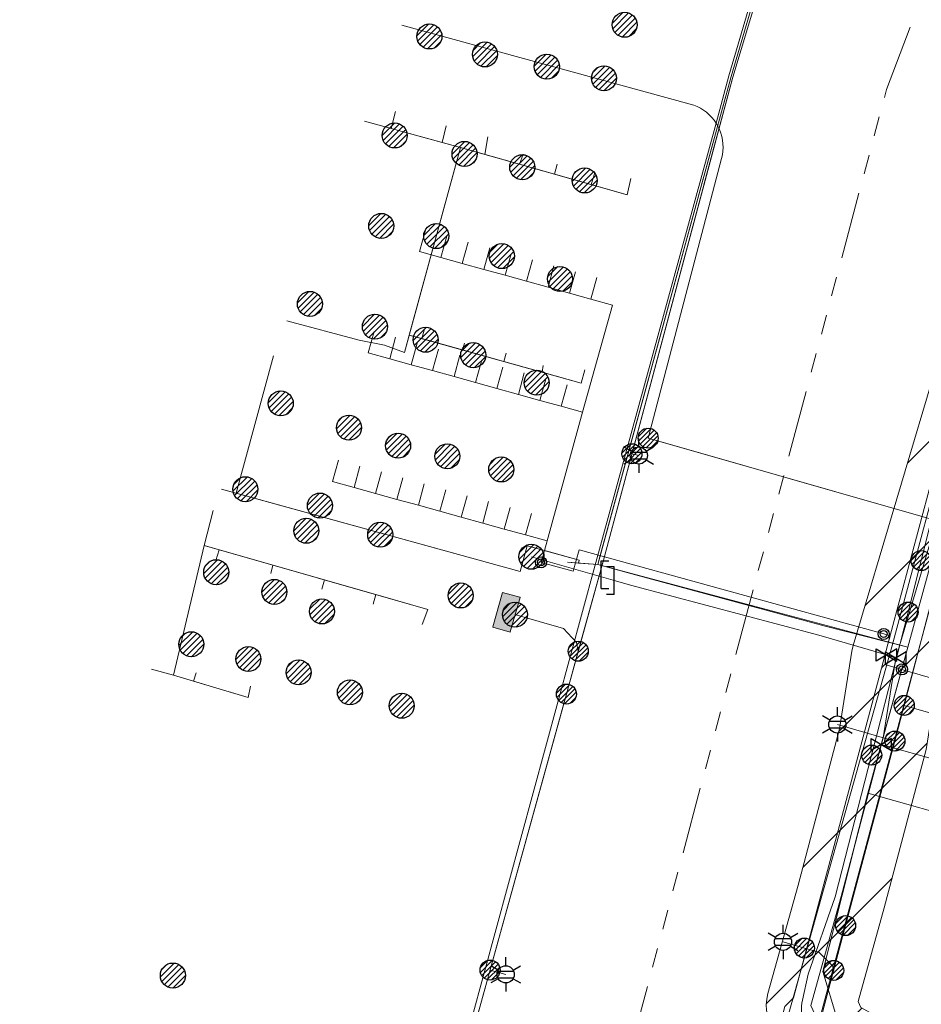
# Model space of a CAD drawing. Header units: metres. Extents: x 197355 to 199157, y 355772 to 356286.
# Tile 45 of 256: x 197536 to 197577, y 356116 to 356160. Entities that reach past the tile are written whole.
import ezdxf
from ezdxf.enums import TextEntityAlignment as Align
from ezdxf.lldxf.tags import DXFTag

# ---------------------------------------------------------------- set-up
doc = ezdxf.new("R2010")
doc.units = ezdxf.units.M
doc.linetypes.add('RI-GWA', pattern=[18.45, 6, -1.8, 1.75, -1.8, 1.75, -1.8, 1.75, -1.8])
for name, color, linetype, lineweight in [('B-WE-KL-BRANDSTOF_ENEXISNETBEHEERB.V.-G', 40, 'KL-BRANDSTOF-N', 18), ('B-WE-KL-BRANDSTOF_ENEXISNETBEHEERB.V.-V', 40, 'Continuous', 18), ('B-WE-KL-DATA_HULPSTUK_KPNB.V.-S', 90, 'Continuous', 25), ('B-WE-KL-DATA_KABELBUNDEL_KPNB.V.-G', 90, 'Continuous', 18), ('B-WE-KL-DATA_KABELBUNDEL_ZIGGOB.V.-G', 94, 'Continuous', 18), ('B-WE-KL-DATA_TELECOM_ZIGGOB.V.-G', 94, 'KL-TELECOM-ALGEMEEN-N', 18), ('B-WE-KL-DATA_ZIGGOB.V.-G', 94, 'KL-DATA-N', 18), ('B-WE-KL-ET_LS_ENEXISNETBEHEERB.V.-G', 190, 'KL-LS-N', 18), ('B-WE-KL-ET_LS_HULPSTUK_ENEXISNETBEHEERB.V.-S', 190, 'Continuous', 25), ('B-WE-KL-ET_LS_KABELBUNDEL_ENEXISNETBEHEERB.V.-G', 190, 'KL-BUNDEL-N', 18), ('B-WE-KL-ET_LS_PUTKAST_ENEXISNETBEHEERB.V.-G', 190, 'Continuous', 18), ('B-WE-KL-ET_LS_PUTKAST_ENEXISNETBEHEERB.V.-V', 190, 'Continuous', 18), ('B-WE-KL-ET_MS_10 kV_ENEXISNETBEHEERB.V.-G', 130, 'KL-MS-N', 18), ('B-WE-KL-ET_MS_ENEXISNETBEHEERB.V.-G', 130, 'KL-MS-N', 18), ('B-WE-KL-GAS_HULPSTUK_ENEXISNETBEHEERB.V.-S', 30, 'Continuous', 25), ('B-WE-KL-GAS_LD_ENEXISNETBEHEERB.V.-G', 50, 'KL-GAS-LD-N', 18), ('B-WE-KL-GAS_LD_HOOFDLEIDING_30 MBAR_PE_160_ENEXISNETBEHEERB.V.-G', 50, 'KL-GAS-LD-N', 18), ('B-WE-KL-GAS_LD_HOOFDLEIDING_30 MBAR_PVC_250_ENEXISNETBEHEERB.V.-G', 50, 'KL-GAS-LD-N', 18), ('B-WE-KL-GAS_LD_HOOFDLEIDING_30 MBAR_PVC_ENEXISNETBEHEERB.V.-G', 50, 'KL-GAS-LD-N', 18), ('B-WE-KL-WATER_HULPSTUK_NVWATERLEIDINGMAATSCHAPPIJLIMBURG-S', 170, 'Continuous', 25), ('B-WE-KL-WATER_TRANSPORTLEIDING_NVWATERLEIDINGMAATSCHAPPIJLIMBURG-G', 170, 'KL-WATER-TR-N', 18), ('B-WE-RI-GWA_GEMEENTEROERMOND-G', 30, 'RI-GWA', 18)]:
    doc.layers.add(name, color=color, linetype=linetype, lineweight=lineweight)
doc.styles.add('NLCS-ISO', font='NLCS-ISO.ttf')
doc.styles.get("Standard").update_dxf_attribs({"font": 'isocp.shx'})
tags = doc.linetypes.add('KL-BRANDSTOF-N', pattern='A,4,-0.5,[105,NLCS.SHX,S=0.5,R=0,X=0.75,Y=0],-2,4,-1,["B",Standard,S=1,R=0,X=-0.15,Y=-0.5],-1.5', length=13).pattern_tags.tags
tags[18] = DXFTag(74, 10)
doc.linetypes.add('KL-BUNDEL-N', pattern='A,28,-5,[103,NLCS.SHX,S=1.25,R=0,X=0,Y=0],-5,[103,NLCS.SHX,S=1.25,R=0,X=0,Y=0],-5,[103,NLCS.SHX,S=1.25,R=0,X=0,Y=0],-5,[103,NLCS.SHX,S=1.25,R=0,X=0,Y=0],-5', length=53)
tags = doc.linetypes.add('KL-DATA-N', pattern='A,4,-1,[101,NLCS.SHX,S=0.5,R=0,X=0,Y=0],-1,4,-1,["D",Standard,S=1,R=0,X=-0.25,Y=-0.5],-1.5', length=12.5).pattern_tags.tags
tags[18] = DXFTag(74, 10)
tags = doc.linetypes.add('KL-GAS-LD-N', pattern='A,4,-1,[69,NLCS.SHX,S=0.5,R=0,X=0,Y=0],-1,4,-1,["L",Standard,S=1,R=0,X=0.25,Y=-0.5],-2', length=13).pattern_tags.tags
tags[18] = DXFTag(74, 10)
tags = doc.linetypes.add('KL-LS-N', pattern='A,4,-1,[103,NLCS.SHX,S=0.75,R=0,X=0,Y=0],-1,4,-1,["L",Standard,S=1,R=0,X=0,Y=-0.5],-2', length=13).pattern_tags.tags
tags[18] = DXFTag(74, 10)
tags = doc.linetypes.add('KL-MS-N', pattern='A,4,-1,[103,NLCS.SHX,S=0.75,R=0,X=0,Y=0],-1,4,-1,["M",Standard,S=1,R=0,X=0,Y=-0.5],-2', length=13).pattern_tags.tags
tags[18] = DXFTag(74, 10)
doc.linetypes.add('KL-TELECOM-ALGEMEEN-N', pattern='A,7,-1,[101,NLCS.SHX,S=0.5,R=0,X=0,Y=0],-1', length=9)
doc.linetypes.add('KL-WATER-TR-N', pattern='A,7,-0.5,[168,NLCS.SHX,S=0.75,R=0,X=0.75,Y=0],-2,[168,NLCS.SHX,S=0.75,R=0,X=0.75,Y=0],-2', length=11.5)

# ---------------------------------------------------------------- blocks, each defined once
blk = doc.blocks.new('SKL-ET_HULP_MOF-SO')
h = blk.add_hatch()
h.set_pattern_fill('ANSI31', color=256, scale=6, style=0)
h.set_pattern_definition([(45, (-2.25, -126.982), (-0.53033, 0.53033), [])])
edge = h.paths.add_edge_path()
edge.add_arc((0, 0), 2.25, 0, 360)
at = {"linetype": 'Continuous'}
blk.add_circle((0, 0), 2.25, dxfattribs=at)
blk = doc.blocks.new('SKL-WTB_HULP_AANSLUITPUNT-SO')
h = blk.add_hatch()
h.set_pattern_fill('ANSI31', color=256, scale=3, style=0)
h.set_pattern_definition([(45, (-1.125, -63.491), (-0.265165, 0.265165), [])])
edge = h.paths.add_edge_path()
edge.add_arc((0, 0), 1.125, 0, 360)
at = {"linetype": 'Continuous'}
blk.add_circle((0, 0), 1.125, dxfattribs=at)
blk = doc.blocks.new('SKL-WTB_HULP_VERLOOPSTUK-SO')
for p, q in [((-0.539, -0.383), (-0.539, 0.867)), ((-0.539, 0.867), (-0.193, 0.867)), ((0.048, 0.598), (-0.298, 0.598)), ((0.048, -0.652), (0.048, 0.598)), ((-0.539, -0.383), (-0.193, -0.383)), ((0.048, -0.652), (-0.298, -0.652))]:
    blk.add_line(p, q)
blk = doc.blocks.new('SKL-WTB_HULP_AFSLUITER-SO')
for p, q in [((2.3, 1.37), (-2.3, -1.37)), ((-2.3, 1.37), (2.3, -1.37)), ((2.3, -1.37), (2.3, 1.37))]:
    blk.add_line(p, q)
at = {"ltscale": 0.1}
blk.add_line((-2.3, -1.37), (-2.3, 1.37), dxfattribs=at)
blk = doc.blocks.new('SKL-ET_HULP_AANSLUITPUNT-SO')
h = blk.add_hatch()
h.set_pattern_fill('ANSI31', color=256, scale=30, style=0)
h.set_pattern_definition([(45, (-11.25, -634.91), (-2.65165, 2.65165), [])])
edge = h.paths.add_edge_path()
edge.add_arc((0, 0), 11.25, 0, 360)
at = {"linetype": 'Continuous'}
blk.add_circle((0, 0), 11.25, dxfattribs=at)
blk = doc.blocks.new('B-SIE-WEG_LICHTMAST-SO')
at = {"ltscale": 0.1}
for p, q in [((0, 0.386), (0, 0.772)), ((-0.334, 0.193), (-0.668, 0.386)), ((0.334, 0.193), (0.668, 0.386)), ((-0.334, -0.193), (-0.668, -0.386)), ((0, -0.386), (0, -0.772)), ((0.334, -0.193), (0.668, -0.386))]:
    blk.add_line(p, q, dxfattribs=at)
at = {"flags": 128}
for points in [[(-0.354, 0.152), (0.354, 0.152)], [(-0.354, -0.152), (0.354, -0.152)]]:
    blk.add_lwpolyline(points, dxfattribs=at)
at = {"ltscale": 0.1}
blk.add_circle((0, 0), 0.386, dxfattribs=at)
at = {"style": 'NLCS-ISO'}
blk.add_attdef('TYPE', text='', height=0.549, dxfattribs=at).set_placement((0, 0.772), align=Align.BOTTOM_CENTER)
blk = doc.blocks.new('SIE-WEG_AFVALBAK_TYPE_01')
for radius in [0.25, 0.156]:
    blk.add_circle((0, 0), radius)

msp = doc.modelspace()

# ---------------------------------------------------------------- hatches: boundary and pattern name
at = {"layer": 'B-WE-KL-BRANDSTOF_ENEXISNETBEHEERB.V.-V'}
h = msp.add_hatch(dxfattribs=at)
h.set_pattern_fill('ANSI31', color=256, style=0)
h.paths.add_polyline_path([(197631.164, 356258.643), (197636.077, 356258.211), (197636.063, 356258.195), (197634.979, 356256.953), (197632.561, 356254.117), (197630.183, 356251.242), (197627.85, 356248.331), (197625.562, 356245.383), (197624.672, 356244.212), (197622.244, 356240.938), (197620.747, 356238.861), (197617.939, 356234.74), (197615.229, 356230.553), (197612.621, 356226.303), (197610.11, 356221.985), (197608.223, 356218.576), (197606.404, 356215.141), (197604.463, 356211.292), (197602.602, 356207.408), (197600.824, 356203.491), (197599.12, 356199.522), (197598.369, 356197.698), (197597.528, 356195.595), (197596.661, 356193.359), (197595.782, 356191.224), (197594.152, 356187.107), (197592.596, 356182.961), (197591.107, 356178.753), (197590.173, 356175.984), (197589.189, 356172.936), (197581.755, 356145.525), (197581.413, 356144.326), (197577.519, 356131.261), (197576.924, 356127.605), (197575.042, 356120.475), (197573.866, 356116.266), (197573.99, 356116), (197575.397, 356115.218), (197575.595, 356115.061), (197575.771, 356114.881), (197575.924, 356114.679), (197576.051, 356114.459), (197576.148, 356114.227), (197576.215, 356113.982), (197576.251, 356113.732), (197576.255, 356113.48), (197576.227, 356113.228), (197576.168, 356112.983), (197576.077, 356112.746), (197575.958, 356112.523), (197575.813, 356112.317), (197575.642, 356112.131), (197575.448, 356111.967), (197575.236, 356111.83), (197575.008, 356111.72), (197574.768, 356111.64), (197574.521, 356111.592), (197574.268, 356111.574), (197574.267, 356111.574), (197574.016, 356111.589), (197573.768, 356111.635), (197573.527, 356111.712), (197573.297, 356111.82), (197571.494, 356112.806), (197571.316, 356112.917), (197571.118, 356113.073), (197570.941, 356113.253), (197570.788, 356113.456), (197570.662, 356113.674), (197569.868, 356115.387), (197569.795, 356115.628), (197569.751, 356115.878), (197569.741, 356116.13), (197569.761, 356116.382), (197569.814, 356116.629), (197571.177, 356121.508), (197573.031, 356128.531), (197573.59, 356132.023), (197573.648, 356132.278), (197577.577, 356145.46), (197577.904, 356146.607), (197585.366, 356174.112), (197586.373, 356177.232), (197587.32, 356180.042), (197588.848, 356184.358), (197590.426, 356188.564), (197592.067, 356192.707), (197592.957, 356194.869), (197593.811, 356197.072), (197594.663, 356199.204), (197595.432, 356201.071), (197597.156, 356205.086), (197598.986, 356209.118), (197600.882, 356213.075), (197602.84, 356216.955), (197603.695, 356218.592), (197604.711, 356220.49), (197606.261, 356223.303), (197609.175, 356228.335), (197611.859, 356232.706), (197614.62, 356236.973), (197617.485, 356241.176), (197619.02, 356243.306), (197620.565, 356245.402), (197622.383, 356247.811), (197624.72, 356250.821), (197627.071, 356253.755), (197629.485, 356256.675)])
at = {"layer": 'B-WE-KL-ET_LS_PUTKAST_ENEXISNETBEHEERB.V.-V'}
msp.add_hatch(color=256, dxfattribs=at).paths.add_polyline_path([(197558.227, 356132.878), (197558.236, 356132.885), (197558.672, 356134.429), (197558.665, 356134.438), (197557.891, 356134.656), (197557.882, 356134.649), (197557.446, 356133.105), (197557.453, 356133.096), (197558.226, 356132.878)])

# ---------------------------------------------------------------- linework, layer by layer
at = {"layer": 'B-WE-KL-BRANDSTOF_ENEXISNETBEHEERB.V.-G', "ltscale": 0.5, "flags": 128}
msp.add_lwpolyline([(197631.164, 356258.643), (197636.077, 356258.211), (197636.063, 356258.195), (197634.979, 356256.953), (197632.561, 356254.117), (197630.183, 356251.242), (197627.85, 356248.331), (197625.562, 356245.383), (197624.672, 356244.212), (197622.244, 356240.938), (197620.747, 356238.861), (197617.939, 356234.74), (197615.229, 356230.553), (197612.621, 356226.303), (197610.11, 356221.985), (197608.223, 356218.576), (197606.404, 356215.141), (197604.463, 356211.292), (197602.602, 356207.408), (197600.824, 356203.491), (197599.12, 356199.522), (197598.369, 356197.698), (197597.528, 356195.595), (197596.661, 356193.359), (197595.782, 356191.224), (197594.152, 356187.107), (197592.596, 356182.961), (197591.107, 356178.753), (197590.173, 356175.984), (197589.189, 356172.936), (197581.755, 356145.525), (197581.413, 356144.326), (197577.519, 356131.261), (197576.924, 356127.605), (197575.042, 356120.475), (197573.866, 356116.266), (197573.99, 356116), (197575.397, 356115.218), (197575.595, 356115.061), (197575.771, 356114.881), (197575.924, 356114.679), (197576.051, 356114.459), (197576.148, 356114.227), (197576.215, 356113.982), (197576.251, 356113.732), (197576.255, 356113.48), (197576.227, 356113.228), (197576.168, 356112.983), (197576.077, 356112.746), (197575.958, 356112.523), (197575.813, 356112.317), (197575.642, 356112.131), (197575.448, 356111.967), (197575.236, 356111.83), (197575.008, 356111.72), (197574.768, 356111.64), (197574.521, 356111.592), (197574.268, 356111.574), (197574.267, 356111.574), (197574.016, 356111.589), (197573.768, 356111.635), (197573.527, 356111.712), (197573.297, 356111.82), (197571.494, 356112.806), (197571.316, 356112.917), (197571.118, 356113.073), (197570.941, 356113.253), (197570.788, 356113.456), (197570.662, 356113.674), (197569.868, 356115.387), (197569.795, 356115.628), (197569.751, 356115.878), (197569.741, 356116.13), (197569.761, 356116.382), (197569.814, 356116.629), (197571.177, 356121.508), (197573.031, 356128.531), (197573.59, 356132.023), (197573.648, 356132.278), (197577.577, 356145.46), (197577.904, 356146.607), (197585.366, 356174.112), (197586.373, 356177.232), (197587.32, 356180.042), (197588.848, 356184.358), (197590.426, 356188.564), (197592.067, 356192.707), (197592.957, 356194.869), (197593.811, 356197.072), (197594.663, 356199.204), (197595.432, 356201.071), (197597.156, 356205.086), (197598.986, 356209.118), (197600.882, 356213.075), (197602.84, 356216.955), (197603.695, 356218.592), (197604.711, 356220.49), (197606.261, 356223.303), (197609.175, 356228.335), (197611.859, 356232.706), (197614.62, 356236.973), (197617.485, 356241.176), (197619.02, 356243.306), (197620.565, 356245.402), (197622.383, 356247.811), (197624.72, 356250.821), (197627.071, 356253.755), (197629.485, 356256.675), (197631.164, 356258.643)], close=True, dxfattribs=at)
at = {"layer": 'B-WE-KL-DATA_KABELBUNDEL_KPNB.V.-G', "ltscale": 0.5, "flags": 128}
for points in [[(197548.108, 356083.341), (197551.507, 356096.564), (197555.941, 356113.422), (197562.042, 356135.841), (197567.486, 356155.749), (197568.065, 356157.868), (197573.333, 356175.784), (197577.773, 356187.784), (197582.891, 356200.818), (197590.821, 356218.418), (197591.348, 356219.436), (197595.879, 356228.184), (197599.439, 356234.775), (197601.341, 356238.148), (197601.519, 356238.463), (197601.544, 356238.508)], [(197564.432, 356141.591), (197567.733, 356154.166), (197567.768, 356154.327), (197567.79, 356154.49), (197567.799, 356154.655), (197567.794, 356154.82), (197567.775, 356154.983), (197567.743, 356155.145), (197567.697, 356155.303), (197567.639, 356155.458), (197567.568, 356155.606), (197567.486, 356155.749), (197567.392, 356155.883), (197567.288, 356156.009), (197567.174, 356156.127), (197567.05, 356156.234), (197566.919, 356156.331), (197566.779, 356156.417), (197566.633, 356156.491), (197566.482, 356156.554), (197566.326, 356156.603), (197553.365, 356160.147)], [(197564.432, 356141.591), (197576.904, 356138.021), (197577.174, 356137.943)], [(197564.808, 356141.483), (197576.904, 356138.021)], [(197576.703, 356136.087), (197577.174, 356137.942)], [(197576.115, 356133.774), (197576.703, 356136.087)], [(197574.479, 356127.347), (197574.714, 356128.26), (197576.115, 356133.774)], [(197574.479, 356127.347), (197572.84, 356120.983), (197571.625, 356117.494), (197571.371, 356116.329), (197571.342, 356116.198), (197571.324, 356116.065), (197571.318, 356115.931), (197571.323, 356115.797), (197571.34, 356115.663), (197571.368, 356115.532), (197571.408, 356115.404), (197571.458, 356115.279), (197571.519, 356115.159), (197571.59, 356115.046), (197571.67, 356114.938), (197571.76, 356114.838), (197571.872, 356114.676), (197571.97, 356114.505), (197572.053, 356114.326), (197572.12, 356114.141)]]:
    msp.add_lwpolyline(points, dxfattribs=at)
at = {"layer": 'B-WE-KL-DATA_KABELBUNDEL_ZIGGOB.V.-G', "ltscale": 0.5, "flags": 128}
for points in [[(197576.161, 356183.138), (197573.428, 356175.752), (197568.161, 356157.84), (197562.229, 356136.146)], [(197552.876, 356155.505), (197553.072, 356156.276)], [(197552.876, 356155.505), (197551.685, 356155.831)], [(197555.176, 356154.874), (197552.876, 356155.505)], [(197555.176, 356154.874), (197555.352, 356155.624)], [(197557.09, 356154.34), (197557.225, 356155.136)], [(197553.692, 356146.222), (197556.003, 356154.647)], [(197556.003, 356154.647), (197555.176, 356154.874)], [(197556.003, 356154.647), (197557.09, 356154.34)], [(197557.09, 356154.34), (197558.656, 356153.898)], [(197558.656, 356153.898), (197558.819, 356154.353)], [(197558.656, 356153.898), (197560.223, 356153.455)], [(197560.223, 356153.455), (197560.339, 356153.91)], [(197560.223, 356153.455), (197561.871, 356152.989)], [(197561.871, 356152.989), (197562.028, 356153.508)], [(197561.871, 356152.989), (197563.495, 356152.53), (197563.658, 356153.263)], [(197548.196, 356146.864), (197551.436, 356145.987), (197552.583, 356145.771), (197553.479, 356145.445), (197553.692, 356146.222)], [(197553.692, 356146.222), (197554.264, 356146.063)], [(197554.264, 356146.063), (197554.364, 356146.447)], [(197554.264, 356146.063), (197556.093, 356145.553)], [(197556.093, 356145.553), (197556.18, 356145.86)], [(197545.914, 356139.122), (197547.586, 356145.295)], [(197556.093, 356145.553), (197557.94, 356145.038)], [(197557.94, 356145.038), (197558.051, 356145.409)], [(197557.94, 356145.038), (197559.664, 356144.557)], [(197559.664, 356144.557), (197559.718, 356144.863)], [(197559.664, 356144.557), (197561.416, 356144.069), (197561.581, 356144.662)], [(197545.914, 356139.122), (197545.254, 356139.304)], [(197560, 356136.477), (197558.99, 356136.755), (197558.672, 356135.602), (197545.914, 356139.122)], [(197576.098, 356132.19), (197577.868, 356138.633)], [(197544.878, 356138.337), (197544.481, 356136.763)], [(197544.481, 356136.763), (197543.093, 356130.935)], [(197544.481, 356136.763), (197545.152, 356136.571)], [(197545.152, 356136.571), (197545.004, 356136.086)], [(197545.152, 356136.571), (197547.565, 356135.882)], [(197561.295, 356135.978), (197561.331, 356136.11), (197560, 356136.477)], [(197561.295, 356135.978), (197560.811, 356136.016)], [(197562.165, 356135.911), (197561.295, 356135.978)], [(197562.229, 356136.146), (197562.165, 356135.911)], [(197547.565, 356135.882), (197547.471, 356135.509)], [(197547.565, 356135.882), (197549.887, 356135.218)], [(197562.165, 356135.911), (197576.098, 356132.19)], [(197549.887, 356135.218), (197549.763, 356134.809)], [(197549.887, 356135.218), (197552.198, 356134.558)], [(197552.198, 356134.558), (197552.073, 356134.127)], [(197552.198, 356134.558), (197554.532, 356133.891), (197554.279, 356133.215)], [(197576.098, 356132.19), (197574.313, 356125.638)], [(197543.093, 356130.935), (197542.105, 356131.212)], [(197543.093, 356130.935), (197543.995, 356130.666)], [(197543.995, 356130.666), (197544.118, 356131.041)], [(197543.995, 356130.666), (197546.454, 356129.934), (197546.56, 356130.442)], [(197574.313, 356125.638), (197572.28, 356117.624), (197572.892, 356115.578), (197573.95, 356114.541), (197586.592, 356108.828), (197604.904, 356098.906), (197621.637, 356087.68)], [(197579.087, 356124.289), (197574.313, 356125.638)]]:
    msp.add_lwpolyline(points, dxfattribs=at)
at = {"layer": 'B-WE-KL-DATA_TELECOM_ZIGGOB.V.-G', "ltscale": 0.5, "flags": 128}
for points in [[(197597.424, 356234.297), (197598.948, 356233.744), (197598.985, 356233.724), (197595.967, 356228.138), (197590.912, 356218.374), (197582.983, 356200.779), (197577.867, 356187.748), (197573.428, 356175.752), (197568.161, 356157.84), (197562.165, 356135.911), (197560.811, 356136.016)], [(197597.424, 356234.297), (197598.948, 356233.744), (197598.985, 356233.724), (197595.967, 356228.138), (197590.912, 356218.374), (197582.983, 356200.779), (197577.867, 356187.748), (197573.428, 356175.752), (197568.161, 356157.84), (197562.165, 356135.911), (197563.693, 356135.492), (197572.382, 356133.135), (197576.098, 356132.19), (197574.318, 356125.659), (197572.28, 356117.624), (197572.892, 356115.578), (197573.95, 356114.541), (197586.592, 356108.828), (197604.904, 356098.906), (197622.56, 356087.061), (197632.721, 356079.469), (197633.219, 356080.166)], [(197548.196, 356146.864), (197551.436, 356145.987), (197552.583, 356145.771), (197553.479, 356145.445), (197556.003, 356154.647), (197552.876, 356155.505), (197553.072, 356156.276)], [(197548.196, 356146.864), (197551.436, 356145.987), (197552.583, 356145.771), (197553.479, 356145.445), (197556.003, 356154.647), (197551.685, 356155.831)], [(197548.196, 356146.864), (197551.436, 356145.987), (197552.583, 356145.771), (197553.479, 356145.445), (197556.003, 356154.647), (197551.685, 356155.831)], [(197548.196, 356146.864), (197551.436, 356145.987), (197552.583, 356145.771), (197553.479, 356145.445), (197556.003, 356154.647), (197551.685, 356155.831)], [(197548.196, 356146.864), (197551.436, 356145.987), (197552.583, 356145.771), (197553.479, 356145.445), (197556.003, 356154.647), (197555.176, 356154.874), (197555.352, 356155.624)], [(197548.196, 356146.864), (197551.436, 356145.987), (197552.583, 356145.771), (197553.479, 356145.445), (197556.003, 356154.647), (197557.09, 356154.34), (197557.225, 356155.136)], [(197548.196, 356146.864), (197551.436, 356145.987), (197552.583, 356145.771), (197553.479, 356145.445), (197556.003, 356154.647), (197561.871, 356152.989), (197562.028, 356153.508)], [(197548.196, 356146.864), (197551.436, 356145.987), (197552.583, 356145.771), (197553.479, 356145.445), (197556.003, 356154.647), (197558.656, 356153.898), (197558.819, 356154.353)], [(197548.196, 356146.864), (197551.436, 356145.987), (197552.583, 356145.771), (197553.479, 356145.445), (197556.003, 356154.647), (197560.223, 356153.455), (197560.339, 356153.91)], [(197548.196, 356146.864), (197551.436, 356145.987), (197552.583, 356145.771), (197553.479, 356145.445), (197556.003, 356154.647), (197563.495, 356152.53), (197563.658, 356153.263)], [(197548.196, 356146.864), (197551.436, 356145.987), (197552.583, 356145.771), (197553.479, 356145.445), (197553.692, 356146.222), (197561.416, 356144.069), (197561.581, 356144.662)], [(197548.196, 356146.864), (197551.436, 356145.987), (197552.583, 356145.771), (197553.479, 356145.445), (197553.692, 356146.222), (197554.264, 356146.063), (197554.364, 356146.447)], [(197548.196, 356146.864), (197551.436, 356145.987), (197552.583, 356145.771), (197553.479, 356145.445), (197553.692, 356146.222), (197557.94, 356145.038), (197558.051, 356145.409)], [(197548.196, 356146.864), (197551.436, 356145.987), (197552.583, 356145.771), (197553.479, 356145.445), (197553.692, 356146.222), (197556.093, 356145.553), (197556.18, 356145.86)], [(197548.196, 356146.864), (197551.436, 356145.987), (197552.583, 356145.771), (197553.479, 356145.445), (197553.692, 356146.222), (197559.664, 356144.557), (197559.718, 356144.863)], [(197547.586, 356145.295), (197545.914, 356139.122), (197558.672, 356135.602), (197558.99, 356136.755), (197561.331, 356136.11), (197561.295, 356135.978), (197560.811, 356136.016)], [(197547.586, 356145.295), (197545.914, 356139.122), (197558.672, 356135.602), (197558.99, 356136.755), (197561.331, 356136.11), (197561.295, 356135.978), (197560.811, 356136.016)], [(197547.586, 356145.295), (197545.914, 356139.122), (197558.672, 356135.602), (197558.99, 356136.755), (197561.331, 356136.11), (197561.295, 356135.978), (197560.811, 356136.016)], [(197547.586, 356145.295), (197545.914, 356139.122), (197558.672, 356135.602), (197558.99, 356136.755), (197561.331, 356136.11), (197561.295, 356135.978), (197560.811, 356136.016)], [(197547.586, 356145.295), (197545.914, 356139.122), (197558.672, 356135.602), (197558.99, 356136.755), (197561.331, 356136.11), (197561.295, 356135.978), (197560.811, 356136.016)], [(197547.586, 356145.295), (197545.914, 356139.122), (197558.672, 356135.602), (197558.99, 356136.755), (197561.331, 356136.11), (197561.295, 356135.978), (197560.811, 356136.016)], [(197547.586, 356145.295), (197545.914, 356139.122), (197558.672, 356135.602), (197558.99, 356136.755), (197561.331, 356136.11), (197561.295, 356135.978), (197560.811, 356136.016)], [(197547.586, 356145.295), (197545.914, 356139.122), (197558.672, 356135.602), (197558.99, 356136.755), (197561.331, 356136.11), (197561.295, 356135.978), (197560.811, 356136.016)], [(197547.586, 356145.295), (197545.914, 356139.122), (197558.672, 356135.602), (197558.99, 356136.755), (197561.331, 356136.11), (197561.295, 356135.978), (197560.811, 356136.016)], [(197547.586, 356145.295), (197545.914, 356139.122), (197558.672, 356135.602), (197558.99, 356136.755), (197561.331, 356136.11), (197561.295, 356135.978), (197560.811, 356136.016)], [(197547.586, 356145.295), (197545.914, 356139.122), (197558.672, 356135.602), (197558.99, 356136.755), (197561.331, 356136.11), (197561.295, 356135.978), (197560.811, 356136.016)], [(197547.586, 356145.295), (197545.914, 356139.122), (197558.672, 356135.602), (197558.99, 356136.755), (197561.331, 356136.11), (197561.295, 356135.978), (197560.811, 356136.016)], [(197547.586, 356145.295), (197545.914, 356139.122), (197558.672, 356135.602), (197558.99, 356136.755), (197561.331, 356136.11), (197561.295, 356135.978), (197560.811, 356136.016)], [(197547.586, 356145.295), (197545.914, 356139.122), (197558.672, 356135.602), (197558.99, 356136.755), (197561.331, 356136.11), (197561.295, 356135.978), (197560.811, 356136.016)], [(197547.586, 356145.295), (197545.914, 356139.122), (197558.672, 356135.602), (197558.99, 356136.755), (197561.331, 356136.11), (197561.295, 356135.978), (197560.811, 356136.016)], [(197545.254, 356139.304), (197558.672, 356135.602), (197558.99, 356136.755), (197561.331, 356136.11), (197561.295, 356135.978), (197560.811, 356136.016)], [(197545.254, 356139.304), (197558.672, 356135.602), (197558.99, 356136.755), (197561.331, 356136.11), (197561.295, 356135.978), (197560.811, 356136.016)], [(197545.254, 356139.304), (197558.672, 356135.602), (197558.99, 356136.755), (197561.331, 356136.11), (197561.295, 356135.978), (197560.811, 356136.016)], [(197545.254, 356139.304), (197558.672, 356135.602), (197558.99, 356136.755), (197561.331, 356136.11), (197561.295, 356135.978), (197560.811, 356136.016)], [(197545.254, 356139.304), (197558.672, 356135.602), (197558.99, 356136.755), (197561.331, 356136.11), (197561.295, 356135.978), (197560.811, 356136.016)], [(197545.254, 356139.304), (197558.672, 356135.602), (197558.99, 356136.755), (197561.331, 356136.11), (197561.295, 356135.978), (197560.811, 356136.016)], [(197545.254, 356139.304), (197558.672, 356135.602), (197558.99, 356136.755), (197561.331, 356136.11), (197561.295, 356135.978), (197560.811, 356136.016)], [(197545.254, 356139.304), (197558.672, 356135.602), (197558.99, 356136.755), (197561.331, 356136.11), (197561.295, 356135.978), (197560.811, 356136.016)], [(197545.254, 356139.304), (197558.672, 356135.602), (197558.99, 356136.755), (197561.331, 356136.11), (197561.295, 356135.978), (197560.811, 356136.016)], [(197545.254, 356139.304), (197558.672, 356135.602), (197558.99, 356136.755), (197561.331, 356136.11), (197561.295, 356135.978), (197560.811, 356136.016)], [(197545.254, 356139.304), (197558.672, 356135.602), (197558.99, 356136.755), (197561.331, 356136.11), (197561.295, 356135.978), (197560.811, 356136.016)], [(197545.254, 356139.304), (197558.672, 356135.602), (197558.99, 356136.755), (197561.331, 356136.11), (197561.295, 356135.978), (197560.811, 356136.016)], [(197544.878, 356138.337), (197544.481, 356136.763), (197543.093, 356130.935), (197542.105, 356131.212)], [(197544.878, 356138.337), (197544.481, 356136.763), (197543.093, 356130.935), (197542.105, 356131.212)], [(197544.878, 356138.337), (197544.481, 356136.763), (197543.093, 356130.935), (197546.454, 356129.934), (197546.56, 356130.442)], [(197544.878, 356138.337), (197544.481, 356136.763), (197543.093, 356130.935), (197543.995, 356130.666), (197544.118, 356131.041)], [(197544.878, 356138.337), (197544.481, 356136.763), (197554.532, 356133.891), (197554.279, 356133.215)], [(197544.878, 356138.337), (197544.481, 356136.763), (197552.198, 356134.558), (197552.073, 356134.127)], [(197544.878, 356138.337), (197544.481, 356136.763), (197549.887, 356135.218), (197549.763, 356134.809)], [(197544.878, 356138.337), (197544.481, 356136.763), (197547.565, 356135.882), (197547.471, 356135.509)], [(197544.878, 356138.337), (197544.481, 356136.763), (197545.152, 356136.571), (197545.004, 356136.086)]]:
    msp.add_lwpolyline(points, dxfattribs=at)
at = {"layer": 'B-WE-KL-DATA_ZIGGOB.V.-G', "ltscale": 0.5, "flags": 128}
for points in [[(197560.811, 356136.016), (197562.165, 356135.911), (197568.161, 356157.84), (197573.428, 356175.752), (197577.867, 356187.748), (197582.983, 356200.779), (197590.912, 356218.374), (197595.967, 356228.138), (197598.578, 356232.971), (197590.148, 356235.297), (197589.411, 356232.628), (197588.345, 356232.922)], [(197633.219, 356080.166), (197632.721, 356079.469), (197622.56, 356087.061), (197604.904, 356098.906), (197586.592, 356108.828), (197573.95, 356114.541), (197572.892, 356115.578), (197572.28, 356117.624), (197574.313, 356125.638), (197576.098, 356132.19), (197562.165, 356135.911), (197568.161, 356157.84), (197573.428, 356175.752), (197577.867, 356187.748), (197582.983, 356200.779), (197590.912, 356218.374), (197595.967, 356228.138), (197598.578, 356232.971), (197590.148, 356235.297), (197589.411, 356232.628), (197588.345, 356232.922)], [(197598.839, 356233.454), (197595.967, 356228.138), (197590.912, 356218.374), (197582.983, 356200.779), (197577.867, 356187.748), (197573.428, 356175.752), (197568.161, 356157.84), (197562.229, 356136.146)]]:
    msp.add_lwpolyline(points, dxfattribs=at)
at = {"layer": 'B-WE-KL-ET_LS_ENEXISNETBEHEERB.V.-G', "ltscale": 0.5, "flags": 128}
for points in [[(197600.241, 356241.821), (197603.162, 356241.138), (197603.28, 356241.048), (197603.352, 356240.898), (197603.326, 356240.69), (197602.401, 356239.036), (197591.002, 356218.34), (197583.142, 356200.764), (197578.053, 356187.737), (197575.699, 356181.422), (197573.612, 356175.689), (197568.233, 356157.818), (197562.424, 356136.111), (197556.134, 356113.37), (197551.701, 356096.514), (197548.301, 356083.29), (197548.004, 356082.192)], [(197600.241, 356241.821), (197603.162, 356241.138), (197603.28, 356241.048), (197603.352, 356240.898), (197603.326, 356240.69), (197602.401, 356239.036), (197591.002, 356218.34), (197583.142, 356200.764), (197578.053, 356187.737), (197575.699, 356181.422), (197573.612, 356175.689), (197568.233, 356157.818), (197562.424, 356136.111), (197561.291, 356132.016)], [(197595.317, 356193.68), (197594.897, 356192.664), (197594.224, 356191.012), (197593.41, 356188.974), (197592.612, 356186.929), (197591.922, 356185.122), (197591.244, 356183.31), (197590.443, 356181.117), (197589.66, 356178.918), (197589.035, 356177.12), (197588.422, 356175.317), (197586.679, 356169.955), (197585.043, 356164.559), (197584.628, 356163.124), (197580.074, 356145.381), (197575.522, 356127.967), (197573.31, 356119.684)], [(197563.703, 356140.892), (197564.01, 356140.81)], [(197561.291, 356132.016), (197561.212, 356132.408), (197560.632, 356133.035), (197558.444, 356133.658)], [(197561.291, 356132.016), (197560.758, 356130.089)], [(197560.758, 356130.089), (197556.134, 356113.37), (197551.701, 356096.514), (197548.301, 356083.29), (197544.01, 356067.404), (197538.998, 356048.134), (197536.181, 356037.349)], [(197575.943, 356129.579), (197580.374, 356128.303)], [(197575.525, 356127.979), (197572.938, 356128.722)], [(197573.31, 356119.684), (197571.86, 356114.254), (197569.205, 356104.512), (197569.04, 356103.932)], [(197571.456, 356118.676), (197570.496, 356118.952)], [(197572.773, 356117.672), (197572.716, 356117.874), (197572.098, 356118.492), (197571.456, 356118.676)], [(197557.327, 356117.685), (197558.03, 356117.49)]]:
    msp.add_lwpolyline(points, dxfattribs=at)
at = {"layer": 'B-WE-KL-ET_LS_KABELBUNDEL_ENEXISNETBEHEERB.V.-G', "ltscale": 0.5, "flags": 128}
for points in [[(197595.317, 356193.68), (197594.897, 356192.664), (197594.224, 356191.012), (197593.41, 356188.974), (197592.612, 356186.929), (197591.922, 356185.122), (197591.244, 356183.31), (197590.443, 356181.117), (197589.66, 356178.918), (197589.035, 356177.12), (197588.422, 356175.317), (197586.679, 356169.955), (197585.043, 356164.559), (197584.628, 356163.124), (197580.074, 356145.381), (197575.522, 356127.967), (197573.31, 356119.684)], [(197574.903, 356179.236), (197573.612, 356175.689), (197568.233, 356157.818), (197566.953, 356153.038)], [(197566.948, 356153.02), (197562.424, 356136.111), (197561.291, 356132.016)], [(197566.953, 356153.038), (197566.948, 356153.02)], [(197561.291, 356132.016), (197561.212, 356132.408), (197560.632, 356133.035), (197558.444, 356133.658)], [(197561.291, 356132.016), (197560.758, 356130.089)], [(197560.758, 356130.089), (197556.134, 356113.37), (197551.701, 356096.514), (197548.301, 356083.29), (197548.004, 356082.192)], [(197573.31, 356119.684), (197571.86, 356114.254)]]:
    msp.add_lwpolyline(points, dxfattribs=at)
at = {"layer": 'B-WE-KL-ET_LS_PUTKAST_ENEXISNETBEHEERB.V.-G', "ltscale": 0.5, "flags": 128}
msp.add_lwpolyline([(197558.227, 356132.878), (197558.236, 356132.885), (197558.672, 356134.429), (197558.665, 356134.438), (197557.891, 356134.656), (197557.882, 356134.649), (197557.446, 356133.105), (197557.453, 356133.096), (197558.226, 356132.878), (197558.227, 356132.878)], close=True, dxfattribs=at)
at = {"layer": 'B-WE-KL-ET_MS_10 kV_ENEXISNETBEHEERB.V.-G', "ltscale": 0.5, "flags": 128}
msp.add_lwpolyline([(197567.907, 356101.674), (197568.114, 356102.866), (197568.665, 356103.851), (197569.021, 356104.214), (197569.216, 356104.684), (197571.694, 356113.853), (197587.987, 356174.57), (197591.699, 356184.795), (197596.643, 356196.871), (197602.531, 356209.571), (197607.163, 356219.267)], dxfattribs=at)
at = {"layer": 'B-WE-KL-ET_MS_ENEXISNETBEHEERB.V.-G', "ltscale": 0.5, "flags": 128}
msp.add_lwpolyline([(197571.694, 356113.853), (197587.987, 356174.57), (197591.699, 356184.795), (197596.643, 356196.871), (197602.531, 356209.571), (197607.163, 356219.267)], dxfattribs=at)
at = {"layer": 'B-WE-KL-GAS_LD_ENEXISNETBEHEERB.V.-G', "ltscale": 0.5, "flags": 128}
msp.add_lwpolyline([(197562.863, 356135.213), (197559.185, 356136.26)], dxfattribs=at)
at = {"layer": 'B-WE-KL-GAS_LD_HOOFDLEIDING_30 MBAR_PE_160_ENEXISNETBEHEERB.V.-G', "ltscale": 0.5, "flags": 128}
msp.add_lwpolyline([(197575.145, 356131.846), (197572.105, 356132.731), (197563.644, 356134.983), (197562.863, 356135.213)], dxfattribs=at)
at = {"layer": 'B-WE-KL-GAS_LD_HOOFDLEIDING_30 MBAR_PVC_250_ENEXISNETBEHEERB.V.-G', "ltscale": 0.5, "flags": 128}
for points in [[(197574.257, 356113.574), (197572.455, 356114.56), (197571.74, 356116.091), (197573.108, 356120.985), (197574.99, 356128.116), (197575.565, 356131.707), (197579.674, 356145.494), (197585.306, 356166.293), (197587.271, 356173.504), (197587.767, 356175.059), (197588.274, 356176.611), (197589.215, 356179.403), (197590.19, 356182.184), (197590.454, 356182.92), (197590.721, 356183.656), (197591.494, 356185.745), (197592.286, 356187.828), (197593.096, 356189.903), (197593.926, 356191.97), (197594.325, 356192.945), (197594.815, 356194.128), (197595.668, 356196.33), (197596.516, 356198.451), (197596.953, 356199.518), (197597.279, 356200.304), (197598.126, 356202.305), (197598.994, 356204.297), (197599.882, 356206.281), (197600.79, 356208.255), (197601.719, 356210.219), (197602.667, 356212.174), (197603.636, 356214.119), (197604.625, 356216.054), (197605.459, 356217.649), (197606.465, 356219.529), (197607.562, 356221.532), (197608.373, 356222.977), (197609.625, 356225.161), (197610.904, 356227.329), (197612.208, 356229.482), (197613.538, 356231.62), (197614.893, 356233.741), (197616.273, 356235.847), (197617.678, 356237.935), (197619.108, 356240.007), (197620.63, 356242.119), (197622.175, 356244.215), (197623.072, 356245.411), (197623.976, 356246.602), (197626.281, 356249.571), (197628.632, 356252.504), (197631.027, 356255.4), (197633.466, 356258.26), (197633.613, 356258.428)], [(197575.565, 356131.707), (197575.145, 356131.846)]]:
    msp.add_lwpolyline(points, dxfattribs=at)
at = {"layer": 'B-WE-KL-GAS_LD_HOOFDLEIDING_30 MBAR_PVC_ENEXISNETBEHEERB.V.-G', "ltscale": 0.5, "flags": 128}
msp.add_lwpolyline([(197574.913, 356127.825), (197577.582, 356127.079)], dxfattribs=at)
at = {"layer": 'B-WE-KL-WATER_TRANSPORTLEIDING_NVWATERLEIDINGMAATSCHAPPIJLIMBURG-G', "ltscale": 0.5, "flags": 128}
for points in [[(197570.398, 356115.381), (197570.576, 356116.053), (197570.973, 356116.438), (197574.924, 356131.256), (197575.209, 356132.325), (197577.001, 356139.046), (197577.582, 356141.224), (197578.128, 356143.273), (197579.098, 356146.91), (197579.477, 356148.334), (197579.983, 356150.23), (197581.375, 356155.454), (197581.518, 356155.99), (197582.594, 356156.826), (197582.851, 356157.792), (197583.096, 356158.71)], [(197582.14, 356157.52), (197580.225, 356150.213), (197579.32, 356146.843), (197578.345, 356143.215), (197575.387, 356132.208), (197570.625, 356115.264), (197570.425, 356114.496)], [(197555.114, 356149.71), (197554.15, 356149.977), (197554.417, 356150.941)], [(197555.114, 356149.71), (197555.381, 356150.674)], [(197556.077, 356149.443), (197556.344, 356150.406)], [(197557.041, 356149.176), (197557.308, 356150.139)], [(197556.077, 356149.443), (197555.114, 356149.71)], [(197558.005, 356148.909), (197558.272, 356149.872)], [(197557.041, 356149.176), (197556.077, 356149.443)], [(197558.968, 356148.641), (197559.235, 356149.605)], [(197559.932, 356148.374), (197560.199, 356149.338)], [(197558.005, 356148.909), (197557.041, 356149.176)], [(197558.968, 356148.641), (197558.005, 356148.909)], [(197560.896, 356148.107), (197561.163, 356149.071)], [(197561.859, 356147.84), (197562.126, 356148.804)], [(197559.932, 356148.374), (197558.968, 356148.641)], [(197560.896, 356148.107), (197559.932, 356148.374)], [(197561.859, 356147.84), (197560.896, 356148.107)], [(197561.488, 356142.755), (197562.823, 356147.573), (197561.859, 356147.84)], [(197552.814, 356145.158), (197551.85, 356145.425), (197552.117, 356146.389)], [(197552.814, 356145.158), (197553.081, 356146.122)], [(197553.778, 356144.891), (197554.045, 356145.855)], [(197554.741, 356144.624), (197555.008, 356145.588)], [(197555.705, 356144.357), (197555.972, 356145.321)], [(197553.778, 356144.891), (197552.814, 356145.158)], [(197554.741, 356144.624), (197553.778, 356144.891)], [(197556.669, 356144.09), (197556.936, 356145.054)], [(197557.633, 356143.823), (197557.9, 356144.787)], [(197555.705, 356144.357), (197554.741, 356144.624)], [(197556.669, 356144.09), (197555.705, 356144.357)], [(197558.597, 356143.556), (197558.864, 356144.52)], [(197557.633, 356143.823), (197556.669, 356144.09)], [(197559.56, 356143.289), (197559.827, 356144.253)], [(197560.524, 356143.022), (197560.791, 356143.986)], [(197558.597, 356143.556), (197557.633, 356143.823)], [(197559.56, 356143.289), (197558.597, 356143.556)], [(197560.524, 356143.022), (197559.56, 356143.289)], [(197561.488, 356142.755), (197560.524, 356143.022)], [(197559.886, 356136.973), (197561.488, 356142.755)], [(197551.212, 356139.372), (197550.248, 356139.639), (197550.515, 356140.603)], [(197551.212, 356139.372), (197551.478, 356140.336)], [(197552.176, 356139.106), (197552.442, 356140.07)], [(197553.139, 356138.839), (197553.406, 356139.803)], [(197554.103, 356138.573), (197554.37, 356139.536)], [(197552.176, 356139.106), (197551.212, 356139.372)], [(197553.139, 356138.839), (197552.176, 356139.106)], [(197555.067, 356138.306), (197555.334, 356139.27)], [(197554.103, 356138.573), (197553.139, 356138.839)], [(197556.031, 356138.039), (197556.297, 356139.003)], [(197556.995, 356137.773), (197557.261, 356138.737)], [(197555.067, 356138.306), (197554.103, 356138.573)], [(197556.031, 356138.039), (197555.067, 356138.306)], [(197557.958, 356137.506), (197558.225, 356138.47)], [(197558.922, 356137.24), (197559.189, 356138.203)], [(197556.995, 356137.773), (197556.031, 356138.039)], [(197557.958, 356137.506), (197556.995, 356137.773)], [(197558.922, 356137.24), (197557.958, 356137.506)], [(197559.886, 356136.973), (197558.922, 356137.24)], [(197559.619, 356136.009), (197559.886, 356136.973)], [(197575.023, 356132.791), (197561.331, 356136.573), (197561.065, 356135.609), (197559.619, 356136.009)], [(197575.209, 356132.325), (197575.222, 356132.373), (197575.312, 356132.711), (197575.023, 356132.791)], [(197574.924, 356131.256), (197574.957, 356131.293), (197575.072, 356131.422), (197575.839, 356131.197)], [(197575.839, 356131.197), (197581.502, 356129.541)]]:
    msp.add_lwpolyline(points, dxfattribs=at)
at = {"layer": 'B-WE-RI-GWA_GEMEENTEROERMOND-G', "ltscale": 0.5, "flags": 128}
for points in [[(197575.151, 356157.262), (197596, 356212.315)], [(197563.626, 356114.042), (197575.151, 356157.262)]]:
    msp.add_lwpolyline(points, dxfattribs=at)

# ---------------------------------------------------------------- block references
at = {"layer": 'B-WE-KL-DATA_HULPSTUK_KPNB.V.-S', "xscale": 0.2, "yscale": 0.2, "zscale": 0.2}
for p in [(197564.432, 356141.591), (197564.432, 356141.591), (197576.703, 356136.087), (197576.703, 356136.087), (197576.703, 356136.087), (197576.115, 356133.774), (197576.115, 356133.774), (197576.115, 356133.774), (197574.479, 356127.347), (197574.479, 356127.347), (197574.479, 356127.347)]:
    msp.add_blockref('SKL-ET_HULP_MOF-SO', p, dxfattribs=at)
at = {"layer": 'B-WE-KL-ET_LS_HULPSTUK_ENEXISNETBEHEERB.V.-S'}
for name, p, xscale, yscale, zscale in [('SKL-ET_HULP_AANSLUITPUNT-SO', (197563.374, 356160.17), 0.05, 0.05, 0.05), ('SKL-ET_HULP_AANSLUITPUNT-SO', (197554.6, 356159.643), 0.05, 0.05, 0.05), ('SKL-ET_HULP_AANSLUITPUNT-SO', (197557.095, 356158.835), 0.05, 0.05, 0.05), ('SKL-ET_HULP_AANSLUITPUNT-SO', (197559.877, 356158.287), 0.05, 0.05, 0.05), ('SKL-ET_HULP_AANSLUITPUNT-SO', (197562.444, 356157.765), 0.05, 0.05, 0.05), ('SKL-ET_HULP_AANSLUITPUNT-SO', (197553.037, 356155.194), 0.05, 0.05, 0.05), ('SKL-ET_HULP_AANSLUITPUNT-SO', (197556.177, 356154.365), 0.05, 0.05, 0.05), ('SKL-ET_HULP_AANSLUITPUNT-SO', (197558.77, 356153.768), 0.05, 0.05, 0.05), ('SKL-ET_HULP_AANSLUITPUNT-SO', (197561.578, 356153.171), 0.05, 0.05, 0.05), ('SKL-ET_HULP_AANSLUITPUNT-SO', (197552.433, 356151.129), 0.05, 0.05, 0.05), ('SKL-ET_HULP_AANSLUITPUNT-SO', (197554.906, 356150.671), 0.05, 0.05, 0.05), ('SKL-ET_HULP_AANSLUITPUNT-SO', (197557.854, 356149.773), 0.05, 0.05, 0.05), ('SKL-ET_HULP_AANSLUITPUNT-SO', (197560.468, 356148.745), 0.05, 0.05, 0.05), ('SKL-ET_HULP_AANSLUITPUNT-SO', (197549.226, 356147.625), 0.05, 0.05, 0.05), ('SKL-ET_HULP_AANSLUITPUNT-SO', (197552.149, 356146.603), 0.05, 0.05, 0.05), ('SKL-ET_HULP_AANSLUITPUNT-SO', (197554.43, 356146.011), 0.05, 0.05, 0.05), ('SKL-ET_HULP_AANSLUITPUNT-SO', (197556.57, 356145.32), 0.05, 0.05, 0.05), ('SKL-ET_HULP_AANSLUITPUNT-SO', (197559.422, 356144.084), 0.05, 0.05, 0.05), ('SKL-ET_HULP_AANSLUITPUNT-SO', (197547.917, 356143.153), 0.05, 0.05, 0.05), ('SKL-ET_HULP_AANSLUITPUNT-SO', (197550.984, 356142.06), 0.05, 0.05, 0.05), ('SKL-ET_HULP_AANSLUITPUNT-SO', (197553.193, 356141.253), 0.05, 0.05, 0.05), ('SKL-ET_HULP_AANSLUITPUNT-SO', (197555.404, 356140.776), 0.05, 0.05, 0.05), ('SKL-ET_HULP_MOF-SO', (197563.703, 356140.892), 0.2, 0.2, 0.2), ('SKL-ET_HULP_AANSLUITPUNT-SO', (197557.828, 356140.183), 0.05, 0.05, 0.05), ('SKL-ET_HULP_AANSLUITPUNT-SO', (197546.325, 356139.296), 0.05, 0.05, 0.05), ('SKL-ET_HULP_AANSLUITPUNT-SO', (197549.676, 356138.56), 0.05, 0.05, 0.05), ('SKL-ET_HULP_AANSLUITPUNT-SO', (197549.064, 356137.429), 0.05, 0.05, 0.05), ('SKL-ET_HULP_AANSLUITPUNT-SO', (197552.386, 356137.254), 0.05, 0.05, 0.05), ('SKL-ET_HULP_AANSLUITPUNT-SO', (197545.014, 356135.565), 0.05, 0.05, 0.05), ('SKL-ET_HULP_AANSLUITPUNT-SO', (197547.63, 356134.68), 0.05, 0.05, 0.05), ('SKL-ET_HULP_AANSLUITPUNT-SO', (197549.768, 356133.802), 0.05, 0.05, 0.05), ('SKL-ET_HULP_AANSLUITPUNT-SO', (197558.444, 356133.658), 0.05, 0.05, 0.05), ('SKL-ET_HULP_AANSLUITPUNT-SO', (197543.895, 356132.328), 0.05, 0.05, 0.05), ('SKL-ET_HULP_MOF-SO', (197561.291, 356132.016), 0.2, 0.2, 0.2), ('SKL-ET_HULP_AANSLUITPUNT-SO', (197546.462, 356131.663), 0.05, 0.05, 0.05), ('SKL-ET_HULP_AANSLUITPUNT-SO', (197548.721, 356131.063), 0.05, 0.05, 0.05), ('SKL-ET_HULP_AANSLUITPUNT-SO', (197551.025, 356130.164), 0.05, 0.05, 0.05), ('SKL-ET_HULP_MOF-SO', (197560.758, 356130.089), 0.2, 0.2, 0.2), ('SKL-ET_HULP_AANSLUITPUNT-SO', (197553.355, 356129.564), 0.05, 0.05, 0.05), ('SKL-ET_HULP_MOF-SO', (197575.943, 356129.579), 0.2, 0.2, 0.2), ('SKL-ET_HULP_MOF-SO', (197575.525, 356127.979), 0.2, 0.2, 0.2), ('SKL-ET_HULP_MOF-SO', (197573.31, 356119.684), 0.2, 0.2, 0.2), ('SKL-ET_HULP_MOF-SO', (197571.456, 356118.676), 0.2, 0.2, 0.2), ('SKL-ET_HULP_AANSLUITPUNT-SO', (197543.066, 356117.44), 0.05, 0.05, 0.05), ('SKL-ET_HULP_MOF-SO', (197557.327, 356117.685), 0.2, 0.2, 0.2), ('SKL-ET_HULP_MOF-SO', (197572.773, 356117.672), 0.2, 0.2, 0.2)]:
    msp.add_blockref(name, p, dxfattribs=dict(at, xscale=xscale, yscale=yscale, zscale=zscale))
for p in [(197564.01, 356140.81), (197572.938, 356128.722), (197570.496, 356118.952), (197558.03, 356117.49)]:
    msp.add_blockref('B-SIE-WEG_LICHTMAST-SO', p, dxfattribs=at)
at = {"layer": 'B-WE-KL-GAS_HULPSTUK_ENEXISNETBEHEERB.V.-S'}
for name, p, xscale, yscale, zscale in [('SKL-WTB_HULP_AANSLUITPUNT-SO', (197559.185, 356136.26), 0.5, 0.5, 0.5), ('SKL-WTB_HULP_AANSLUITPUNT-SO', (197556.006, 356134.52), 0.5, 0.5, 0.5), ('SKL-WTB_HULP_AANSLUITPUNT-SO', (197556.006, 356134.52), 0.5, 0.5, 0.5), ('SKL-WTB_HULP_AANSLUITPUNT-SO', (197556.006, 356134.52), 0.5, 0.5, 0.5), ('SKL-WTB_HULP_AANSLUITPUNT-SO', (197556.006, 356134.52), 0.5, 0.5, 0.5), ('SKL-WTB_HULP_AANSLUITPUNT-SO', (197556.006, 356134.52), 0.5, 0.5, 0.5), ('SKL-WTB_HULP_AANSLUITPUNT-SO', (197556.006, 356134.52), 0.5, 0.5, 0.5), ('SKL-WTB_HULP_AANSLUITPUNT-SO', (197556.006, 356134.52), 0.5, 0.5, 0.5), ('SKL-WTB_HULP_AANSLUITPUNT-SO', (197556.006, 356134.52), 0.5, 0.5, 0.5), ('SKL-WTB_HULP_AANSLUITPUNT-SO', (197556.006, 356134.52), 0.5, 0.5, 0.5), ('SKL-WTB_HULP_AANSLUITPUNT-SO', (197556.006, 356134.52), 0.5, 0.5, 0.5), ('SKL-WTB_HULP_AANSLUITPUNT-SO', (197556.006, 356134.52), 0.5, 0.5, 0.5), ('SKL-WTB_HULP_AANSLUITPUNT-SO', (197556.006, 356134.52), 0.5, 0.5, 0.5), ('SKL-WTB_HULP_AANSLUITPUNT-SO', (197556.006, 356134.52), 0.5, 0.5, 0.5), ('SKL-WTB_HULP_AANSLUITPUNT-SO', (197556.006, 356134.52), 0.5, 0.5, 0.5), ('SKL-WTB_HULP_AANSLUITPUNT-SO', (197556.006, 356134.52), 0.5, 0.5, 0.5), ('SKL-WTB_HULP_AANSLUITPUNT-SO', (197556.006, 356134.52), 0.5, 0.5, 0.5), ('SKL-WTB_HULP_AANSLUITPUNT-SO', (197556.006, 356134.52), 0.5, 0.5, 0.5), ('SKL-WTB_HULP_AANSLUITPUNT-SO', (197556.006, 356134.52), 0.5, 0.5, 0.5), ('SKL-WTB_HULP_AANSLUITPUNT-SO', (197556.006, 356134.52), 0.5, 0.5, 0.5), ('SKL-WTB_HULP_AANSLUITPUNT-SO', (197556.006, 356134.52), 0.5, 0.5, 0.5), ('SKL-WTB_HULP_AANSLUITPUNT-SO', (197556.006, 356134.52), 0.5, 0.5, 0.5), ('SKL-WTB_HULP_AANSLUITPUNT-SO', (197556.006, 356134.52), 0.5, 0.5, 0.5), ('SKL-WTB_HULP_AANSLUITPUNT-SO', (197556.006, 356134.52), 0.5, 0.5, 0.5), ('SKL-WTB_HULP_AANSLUITPUNT-SO', (197556.006, 356134.52), 0.5, 0.5, 0.5), ('SKL-WTB_HULP_AANSLUITPUNT-SO', (197556.006, 356134.52), 0.5, 0.5, 0.5), ('SKL-WTB_HULP_AANSLUITPUNT-SO', (197556.006, 356134.52), 0.5, 0.5, 0.5), ('SKL-WTB_HULP_AANSLUITPUNT-SO', (197556.006, 356134.52), 0.5, 0.5, 0.5), ('SKL-WTB_HULP_AANSLUITPUNT-SO', (197556.006, 356134.52), 0.5, 0.5, 0.5), ('SKL-WTB_HULP_AANSLUITPUNT-SO', (197556.006, 356134.52), 0.5, 0.5, 0.5), ('SKL-WTB_HULP_AANSLUITPUNT-SO', (197556.006, 356134.52), 0.5, 0.5, 0.5), ('SKL-WTB_HULP_AANSLUITPUNT-SO', (197556.006, 356134.52), 0.5, 0.5, 0.5), ('SKL-WTB_HULP_AANSLUITPUNT-SO', (197556.006, 356134.52), 0.5, 0.5, 0.5), ('SKL-WTB_HULP_AANSLUITPUNT-SO', (197556.006, 356134.52), 0.5, 0.5, 0.5), ('SKL-WTB_HULP_AANSLUITPUNT-SO', (197556.006, 356134.52), 0.5, 0.5, 0.5), ('SKL-WTB_HULP_AANSLUITPUNT-SO', (197556.006, 356134.52), 0.5, 0.5, 0.5), ('SKL-WTB_HULP_AANSLUITPUNT-SO', (197556.006, 356134.52), 0.5, 0.5, 0.5), ('SKL-WTB_HULP_AANSLUITPUNT-SO', (197556.006, 356134.52), 0.5, 0.5, 0.5), ('SKL-WTB_HULP_AFSLUITER-SO', (197575.145, 356131.846), 0.2, 0.2, 0.2), ('SKL-WTB_HULP_AFSLUITER-SO', (197575.565, 356131.707), 0.2, 0.2, 0.2), ('SKL-WTB_HULP_AFSLUITER-SO', (197574.913, 356127.825), 0.2, 0.2, 0.2), ('SKL-WTB_HULP_AANSLUITPUNT-SO', (197543.066, 356117.44), 0.5, 0.5, 0.5)]:
    msp.add_blockref(name, p, dxfattribs=dict(at, xscale=xscale, yscale=yscale, zscale=zscale))
msp.add_blockref('SKL-WTB_HULP_VERLOOPSTUK-SO', (197562.863, 356135.213), dxfattribs=at)
at = {"layer": 'B-WE-KL-WATER_HULPSTUK_NVWATERLEIDINGMAATSCHAPPIJLIMBURG-S'}
for p in [(197559.619, 356136.009), (197575.023, 356132.791), (197575.839, 356131.197)]:
    msp.add_blockref('SIE-WEG_AFVALBAK_TYPE_01', p, dxfattribs=at)

doc.saveas('drawing.dxf')
